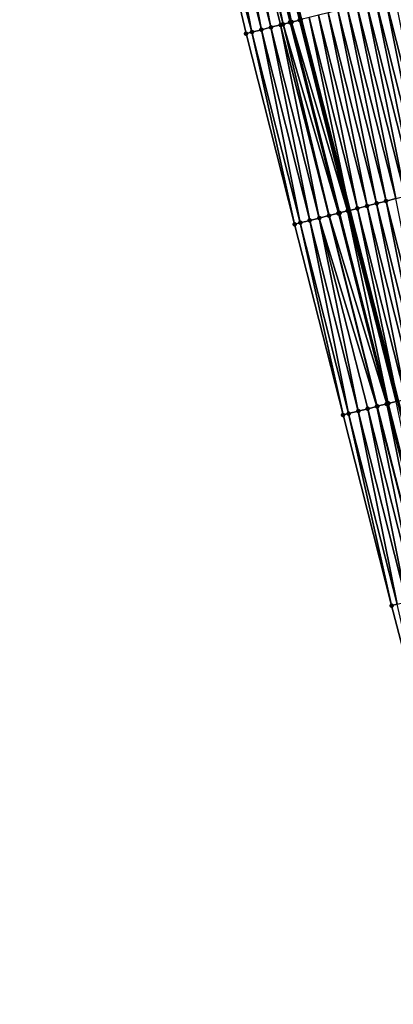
# Model space of a CAD drawing. Header units: feet. Extents: x 2010743 to 2022806, y 818705 to 837694.
# Tile 249 of 256: x 2011627 to 2011665, y 826804 to 826904. Entities that reach past the tile are written whole.
import ezdxf

# ---------------------------------------------------------------- set-up
doc = ezdxf.new("R2010")
doc.units = ezdxf.units.FT
doc.header["$MEASUREMENT"] = 0
doc.layers.add('EP_Travel Lane', color=172, linetype='Continuous', lineweight=53)
doc.layers.add('Road Shots', color=141, linetype='Continuous', lineweight=100)
doc.layers.add('I-77-MM17-21_NB-Surface-Border', color=7, linetype='Continuous')
doc.layers.add('I-77-MM17-21_NB-Surface-TIN', color=7, linetype='Continuous')

msp = doc.modelspace()

# ---------------------------------------------------------------- linework, layer by layer
at = {"layer": 'EP_Travel Lane'}
msp.add_polyline3d([(2011632.29, 827001.75, 309.82), (2011636.89, 826982.09, 309.95), (2011641.54, 826962.64, 310.07), (2011646.2, 826943.19, 310.18), (2011650.85, 826923.74, 310.3), (2011655.71, 826904.15, 310.45), (2011660.63, 826884.77, 310.59), (2011665.54, 826865.38, 310.73), (2011670.46, 826845.99, 310.89), (2011675.68, 826826.48, 311.01), (2011680.88, 826807.17, 311.16), (2011686.07, 826787.86, 311.32), (2011691.27, 826768.54, 311.48), (2011696.72, 826749.13, 311.62), (2011702.14, 826729.88, 311.83)], dxfattribs=at)
at = {"layer": 'I-77-MM17-21_NB-Surface-Border', "color": 3, "linetype": 'Continuous', "lineweight": -3}
msp.add_polyline3d([(2011697.64, 826728.62, 312.03), (2011692.26, 826747.88, 311.82), (2011686.54, 826767.27, 311.69), (2011680.97, 826786.48, 311.53), (2011675.31, 826805.67, 311.4), (2011670.05, 826824.97, 311.27), (2011664.92, 826844.59, 311.15), (2011659.98, 826863.97, 311.01), (2011655.05, 826883.35, 310.87), (2011650.13, 826902.74, 310.72), (2011645.48, 826922.46, 310.56), (2011640.65, 826941.87, 310.4), (2011636.04, 826961.33, 310.27), (2011631.3, 826980.76, 310.15), (2011627.13, 827000.59, 310)], dxfattribs=at)
at = {"layer": 'I-77-MM17-21_NB-Surface-TIN', "color": 128, "linetype": 'Continuous', "lineweight": -3}
for points in [[(2011652.66, 826903.38, 310.62), (2011648.76, 826923.24, 310.41), (2011647.79, 826923.01, 310.46)], [(2011653.89, 826903.69, 310.54), (2011649.73, 826923.48, 310.37), (2011648.76, 826923.24, 310.41)], [(2011652.66, 826903.38, 310.62), (2011653.63, 826903.62, 310.55), (2011648.76, 826923.24, 310.41)], [(2011653.63, 826903.62, 310.55), (2011653.89, 826903.69, 310.54), (2011648.76, 826923.24, 310.41)], [(2011654.75, 826903.91, 310.52), (2011650.71, 826923.71, 310.31), (2011649.73, 826923.48, 310.37)], [(2011653.89, 826903.69, 310.54), (2011654.6, 826903.87, 310.52), (2011649.73, 826923.48, 310.37)], [(2011654.6, 826903.87, 310.52), (2011654.75, 826903.91, 310.52), (2011649.73, 826923.48, 310.37)], [(2011655.57, 826904.11, 310.45), (2011650.85, 826923.74, 310.3), (2011650.71, 826923.71, 310.31)], [(2011654.75, 826903.91, 310.52), (2011655.57, 826904.11, 310.45), (2011650.71, 826923.71, 310.31)], [(2011655.68, 826904.14, 310.45), (2011655.71, 826904.15, 310.45), (2011650.85, 826923.74, 310.3)], [(2011655.57, 826904.11, 310.45), (2011655.68, 826904.14, 310.45), (2011650.85, 826923.74, 310.3)], [(2011650.72, 826902.89, 310.7), (2011645.84, 826922.55, 310.54), (2011645.48, 826922.46, 310.56)], [(2011650.72, 826902.89, 310.7), (2011645.48, 826922.46, 310.56), (2011650.13, 826902.74, 310.72)], [(2011650.72, 826902.89, 310.7), (2011646.82, 826922.78, 310.5), (2011645.84, 826922.55, 310.54)], [(2011651.69, 826903.13, 310.65), (2011647.79, 826923.01, 310.46), (2011646.82, 826922.78, 310.5)], [(2011651.69, 826903.13, 310.65), (2011646.82, 826922.78, 310.5), (2011650.72, 826902.89, 310.7)], [(2011651.69, 826903.13, 310.65), (2011652.66, 826903.38, 310.62), (2011647.79, 826923.01, 310.46)], [(2011663.32, 826906.08, 310.17), (2011668.24, 826886.69, 310.3), (2011664.29, 826906.32, 310.13)], [(2011664.29, 826906.32, 310.13), (2011669.21, 826886.94, 310.26), (2011665.26, 826906.57, 310.09)], [(2011664.29, 826906.32, 310.13), (2011668.24, 826886.69, 310.3), (2011669.21, 826886.94, 310.26)], [(2011659.44, 826905.1, 310.32), (2011664.36, 826885.71, 310.45), (2011660.41, 826905.34, 310.28)], [(2011660.41, 826905.34, 310.28), (2011665.33, 826885.96, 310.41), (2011661.38, 826905.59, 310.25)], [(2011660.41, 826905.34, 310.28), (2011664.36, 826885.71, 310.45), (2011665.33, 826885.96, 310.41)], [(2011662.35, 826905.83, 310.21), (2011661.38, 826905.59, 310.25), (2011666.3, 826886.2, 310.38)], [(2011661.38, 826905.59, 310.25), (2011665.33, 826885.96, 310.41), (2011666.3, 826886.2, 310.38)], [(2011663.32, 826906.08, 310.17), (2011662.35, 826905.83, 310.21), (2011667.27, 826886.45, 310.34)], [(2011662.35, 826905.83, 310.21), (2011666.3, 826886.2, 310.38), (2011667.27, 826886.45, 310.34)], [(2011663.32, 826906.08, 310.17), (2011667.27, 826886.45, 310.34), (2011668.24, 826886.69, 310.3)], [(2011656.53, 826904.36, 310.43), (2011655.71, 826904.15, 310.45), (2011660.63, 826884.77, 310.59)], [(2011656.53, 826904.36, 310.43), (2011661.45, 826884.97, 310.57), (2011657.5, 826904.61, 310.4)], [(2011656.53, 826904.36, 310.43), (2011660.63, 826884.77, 310.59), (2011661.45, 826884.97, 310.57)], [(2011657.5, 826904.61, 310.4), (2011662.42, 826885.22, 310.53), (2011658.47, 826904.85, 310.36)], [(2011657.5, 826904.61, 310.4), (2011661.45, 826884.97, 310.57), (2011662.42, 826885.22, 310.53)], [(2011658.47, 826904.85, 310.36), (2011663.39, 826885.47, 310.49), (2011659.44, 826905.1, 310.32)], [(2011658.47, 826904.85, 310.36), (2011662.42, 826885.22, 310.53), (2011663.39, 826885.47, 310.49)], [(2011659.44, 826905.1, 310.32), (2011663.39, 826885.47, 310.49), (2011664.36, 826885.71, 310.45)], [(2011651.69, 826903.13, 310.65), (2011656.6, 826883.75, 310.8), (2011652.66, 826903.38, 310.62)], [(2011652.66, 826903.38, 310.62), (2011657.57, 826883.99, 310.76), (2011653.63, 826903.62, 310.55)], [(2011652.66, 826903.38, 310.62), (2011656.6, 826883.75, 310.8), (2011657.57, 826883.99, 310.76)], [(2011653.63, 826903.62, 310.55), (2011658.57, 826884.24, 310.7), (2011653.89, 826903.69, 310.54)], [(2011653.63, 826903.62, 310.55), (2011658.54, 826884.24, 310.7), (2011658.57, 826884.24, 310.7)], [(2011653.63, 826903.62, 310.55), (2011657.57, 826883.99, 310.76), (2011658.54, 826884.24, 310.7)], [(2011653.89, 826903.69, 310.54), (2011659.51, 826884.48, 310.67), (2011654.6, 826903.87, 310.52)], [(2011653.89, 826903.69, 310.54), (2011658.57, 826884.24, 310.7), (2011659.51, 826884.48, 310.67)], [(2011654.6, 826903.87, 310.52), (2011659.63, 826884.51, 310.67), (2011654.75, 826903.91, 310.52)], [(2011654.6, 826903.87, 310.52), (2011659.51, 826884.48, 310.67), (2011659.63, 826884.51, 310.67)], [(2011654.75, 826903.91, 310.52), (2011660.44, 826884.72, 310.6), (2011655.57, 826904.11, 310.45)], [(2011654.75, 826903.91, 310.52), (2011659.63, 826884.51, 310.67), (2011660.44, 826884.72, 310.6)], [(2011655.57, 826904.11, 310.45), (2011660.48, 826884.73, 310.6), (2011655.68, 826904.14, 310.45)], [(2011655.57, 826904.11, 310.45), (2011660.44, 826884.72, 310.6), (2011660.48, 826884.73, 310.6)], [(2011655.68, 826904.14, 310.45), (2011660.63, 826884.77, 310.59), (2011655.71, 826904.15, 310.45)], [(2011655.68, 826904.14, 310.45), (2011660.58, 826884.75, 310.59), (2011660.63, 826884.77, 310.59)], [(2011655.68, 826904.14, 310.45), (2011660.48, 826884.73, 310.6), (2011660.58, 826884.75, 310.59)], [(2011650.72, 826902.89, 310.7), (2011650.13, 826902.74, 310.72), (2011655.05, 826883.35, 310.87)], [(2011651.69, 826903.13, 310.65), (2011650.72, 826902.89, 310.7), (2011655.64, 826883.5, 310.85)], [(2011650.72, 826902.89, 310.7), (2011655.05, 826883.35, 310.87), (2011655.64, 826883.5, 310.85)], [(2011651.69, 826903.13, 310.65), (2011655.64, 826883.5, 310.85), (2011656.6, 826883.75, 310.8)], [(2011666.37, 826865.59, 310.71), (2011662.42, 826885.22, 310.53), (2011661.45, 826884.97, 310.57)], [(2011667.34, 826865.83, 310.68), (2011663.39, 826885.47, 310.49), (2011662.42, 826885.22, 310.53)], [(2011666.37, 826865.59, 310.71), (2011667.34, 826865.83, 310.68), (2011662.42, 826885.22, 310.53)], [(2011668.31, 826866.08, 310.63), (2011664.36, 826885.71, 310.45), (2011663.39, 826885.47, 310.49)], [(2011667.34, 826865.83, 310.68), (2011668.31, 826866.08, 310.63), (2011663.39, 826885.47, 310.49)], [(2011669.28, 826866.33, 310.59), (2011665.33, 826885.96, 310.41), (2011664.36, 826885.71, 310.45)], [(2011668.31, 826866.08, 310.63), (2011669.28, 826866.33, 310.59), (2011664.36, 826885.71, 310.45)], [(2011663.42, 826864.84, 310.84), (2011658.54, 826884.24, 310.7), (2011657.57, 826883.99, 310.76)], [(2011663.42, 826864.84, 310.84), (2011663.46, 826864.85, 310.83), (2011658.54, 826884.24, 310.7)], [(2011663.46, 826864.85, 310.83), (2011658.57, 826884.24, 310.7), (2011658.54, 826884.24, 310.7)], [(2011664.43, 826865.1, 310.8), (2011659.51, 826884.48, 310.67), (2011658.57, 826884.24, 310.7)], [(2011663.46, 826864.85, 310.83), (2011664.43, 826865.1, 310.8), (2011658.57, 826884.24, 310.7)], [(2011664.43, 826865.1, 310.8), (2011659.63, 826884.51, 310.67), (2011659.51, 826884.48, 310.67)], [(2011664.58, 826865.14, 310.8), (2011660.44, 826884.72, 310.6), (2011659.63, 826884.51, 310.67)], [(2011664.43, 826865.1, 310.8), (2011664.58, 826865.14, 310.8), (2011659.63, 826884.51, 310.67)], [(2011665.39, 826865.34, 310.74), (2011660.48, 826884.73, 310.6), (2011660.44, 826884.72, 310.6)], [(2011664.58, 826865.14, 310.8), (2011665.39, 826865.34, 310.74), (2011660.44, 826884.72, 310.6)], [(2011665.4, 826865.34, 310.74), (2011660.58, 826884.75, 310.59), (2011660.48, 826884.73, 310.6)], [(2011665.39, 826865.34, 310.74), (2011665.4, 826865.34, 310.74), (2011660.48, 826884.73, 310.6)], [(2011660.58, 826884.75, 310.59), (2011665.54, 826865.38, 310.73), (2011660.63, 826884.77, 310.59)], [(2011665.4, 826865.34, 310.74), (2011665.54, 826865.38, 310.73), (2011660.58, 826884.75, 310.59)], [(2011665.54, 826865.38, 310.73), (2011661.45, 826884.97, 310.57), (2011660.63, 826884.77, 310.59)], [(2011665.54, 826865.38, 310.73), (2011660.63, 826884.77, 310.59), (2011665.54, 826865.38, 310.73)], [(2011665.54, 826865.38, 310.73), (2011666.37, 826865.59, 310.71), (2011661.45, 826884.97, 310.57)], [(2011659.98, 826863.97, 311.01), (2011655.64, 826883.5, 310.85), (2011655.05, 826883.35, 310.87)], [(2011660.55, 826864.12, 310.98), (2011656.6, 826883.75, 310.8), (2011655.64, 826883.5, 310.85)], [(2011660.55, 826864.12, 310.98), (2011655.64, 826883.5, 310.85), (2011659.98, 826863.97, 311.01)], [(2011661.52, 826864.36, 310.94), (2011657.57, 826883.99, 310.76), (2011656.6, 826883.75, 310.8)], [(2011660.55, 826864.12, 310.98), (2011661.52, 826864.36, 310.94), (2011656.6, 826883.75, 310.8)], [(2011661.52, 826864.36, 310.94), (2011662.49, 826864.61, 310.9), (2011657.57, 826883.99, 310.76)], [(2011662.49, 826864.61, 310.9), (2011663.42, 826864.84, 310.84), (2011657.57, 826883.99, 310.76)], [(2011669.51, 826845.75, 310.94), (2011665.39, 826865.34, 310.74), (2011664.58, 826865.14, 310.8)], [(2011665.47, 826844.73, 311.12), (2011661.52, 826864.36, 310.94), (2011660.55, 826864.12, 310.98)], [(2011666.44, 826844.98, 311.08), (2011662.49, 826864.61, 310.9), (2011661.52, 826864.36, 310.94)], [(2011665.47, 826844.73, 311.12), (2011666.44, 826844.98, 311.08), (2011661.52, 826864.36, 310.94)], [(2011667.41, 826845.22, 311.04), (2011663.42, 826864.84, 310.84), (2011662.49, 826864.61, 310.9)], [(2011666.44, 826844.98, 311.08), (2011667.41, 826845.22, 311.04), (2011662.49, 826864.61, 310.9)], [(2011668.38, 826845.47, 310.99), (2011663.46, 826864.85, 310.83), (2011663.42, 826864.84, 310.84)], [(2011667.41, 826845.22, 311.04), (2011668.38, 826845.47, 310.99), (2011663.42, 826864.84, 310.84)], [(2011668.43, 826845.48, 310.98), (2011664.43, 826865.1, 310.8), (2011663.46, 826864.85, 310.83)], [(2011668.38, 826845.47, 310.99), (2011668.43, 826845.48, 310.98), (2011663.46, 826864.85, 310.83)], [(2011669.35, 826845.71, 310.95), (2011664.58, 826865.14, 310.8), (2011664.43, 826865.1, 310.8)], [(2011668.43, 826845.48, 310.98), (2011669.35, 826845.71, 310.95), (2011664.43, 826865.1, 310.8)], [(2011669.35, 826845.71, 310.95), (2011669.51, 826845.75, 310.94), (2011664.58, 826865.14, 310.8)], [(2011664.92, 826844.59, 311.15), (2011660.55, 826864.12, 310.98), (2011659.98, 826863.97, 311.01)], [(2011665.47, 826844.73, 311.12), (2011660.55, 826864.12, 310.98), (2011664.92, 826844.59, 311.15)], [(2011670.05, 826824.97, 311.27), (2011665.47, 826844.73, 311.12), (2011664.92, 826844.59, 311.15)]]:
    msp.add_3dface(points, dxfattribs=at)
at = {"layer": 'Road Shots', "lineweight": 100}
for p in [(2011652.66, 826903.38, 310.62), (2011653.63, 826903.62, 310.55), (2011653.89, 826903.69, 310.54), (2011654.6, 826903.87, 310.52), (2011654.75, 826903.91, 310.52), (2011655.57, 826904.11, 310.45), (2011655.68, 826904.14, 310.45), (2011650.13, 826902.74, 310.72), (2011650.72, 826902.89, 310.7), (2011651.69, 826903.13, 310.65), (2011662.42, 826885.22, 310.53), (2011663.39, 826885.47, 310.49), (2011664.36, 826885.71, 310.45), (2011658.54, 826884.24, 310.7), (2011658.57, 826884.24, 310.7), (2011659.51, 826884.48, 310.67), (2011659.63, 826884.51, 310.67), (2011660.44, 826884.72, 310.6), (2011660.48, 826884.73, 310.6), (2011660.58, 826884.75, 310.59), (2011661.45, 826884.97, 310.57), (2011655.05, 826883.35, 310.87), (2011655.64, 826883.5, 310.85), (2011656.6, 826883.75, 310.8), (2011657.57, 826883.99, 310.76), (2011661.52, 826864.36, 310.94), (2011662.49, 826864.61, 310.9), (2011663.42, 826864.84, 310.84), (2011663.46, 826864.85, 310.83), (2011664.43, 826865.1, 310.8), (2011664.58, 826865.14, 310.8), (2011659.98, 826863.97, 311.01), (2011660.55, 826864.12, 310.98), (2011664.92, 826844.59, 311.15)]:
    msp.add_point(p, dxfattribs=at)

doc.saveas('drawing.dxf')
